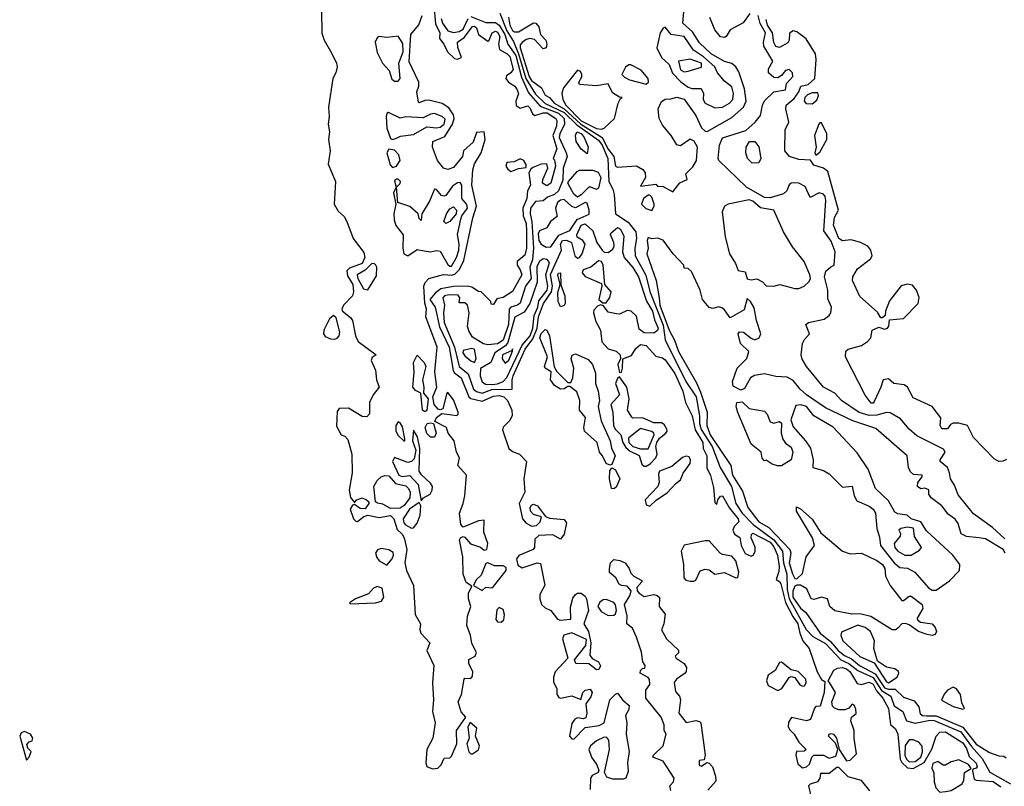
# Model space of a CAD drawing. Extents: x 2895860 to 3052244, y 542080 to 918683.
# Tile 126 of 133: x 2959570 to 2964733, y 880522 to 884543. Entities that reach past the tile are written whole.
import ezdxf

# ---------------------------------------------------------------- set-up
doc = ezdxf.new("R2010")
doc.units = 0

msp = doc.modelspace()

# ---------------------------------------------------------------- linework, layer by layer
at = {"layer": '0CON05XD'}
for points in [[(2961152.2, 884592.2), (2961155, 884473.3), (2961165.7, 884435.7), (2961206.3, 884366.3), (2961230.8, 884315), (2961233.9, 884295), (2961228, 884265), (2961212.4, 884235), (2961189.6, 884085), (2961193.4, 884035), (2961187.5, 883995), (2961193.8, 883955), (2961189.6, 883915), (2961198.1, 883855), (2961186.8, 883785), (2961225.2, 883695.2), (2961219.2, 883575), (2961239.2, 883539.2), (2961270.9, 883510.9), (2961285.5, 883485), (2961318.6, 883395), (2961375, 883321.4), (2961380.5, 883295), (2961365, 883264.2), (2961299.3, 883240.7), (2961284.6, 883225.4), (2961289, 883199), (2961316.7, 883155), (2961320.7, 883115), (2961314.5, 883095), (2961267.5, 883045), (2961258.8, 883025), (2961262.5, 883015), (2961305, 882980.8), (2961315.8, 882965), (2961331.1, 882885), (2961344.3, 882855), (2961440, 882785), (2961418.6, 882771.4), (2961413.3, 882755), (2961436, 882705), (2961441.5, 882655), (2961454.4, 882615.6), (2961423.9, 882576.1), (2961404.3, 882535.7), (2961403.9, 882476.1), (2961390.6, 882459.4), (2961365, 882461.4), (2961295, 882505.7), (2961246, 882504), (2961235, 882487.5), (2961230.7, 882410.7), (2961256.1, 882366.1), (2961275, 882358.8), (2961291.3, 882341.3), (2961310.9, 882265), (2961312.8, 882167.2), (2961297.1, 882075), (2961305, 882037.5), (2961325, 882010), (2961337.5, 882025), (2961365, 882035.8), (2961388.8, 882025), (2961400, 882015), (2961401.2, 882005), (2961382, 881978), (2961355, 881979.2), (2961325, 882000), (2961315, 881997.5), (2961302.9, 881975), (2961320, 881925), (2961332.4, 881912.4), (2961341.4, 881911.4), (2961375, 881937.1), (2961395, 881944.4), (2961455, 881932.2), (2961515, 881943.1), (2961532.4, 881925), (2961548.8, 881868.8), (2961575, 881844.6), (2961585.8, 881825.8), (2961600.8, 881765), (2961588.8, 881695), (2961598.7, 881655), (2961635.3, 881575.3), (2961643.1, 881423.1), (2961671.9, 881375), (2961668.5, 881345), (2961673.8, 881325), (2961721.4, 881275), (2961704.4, 881235), (2961741.6, 881155), (2961735.3, 881065.3), (2961740, 880975), (2961734.6, 880915), (2961749.1, 880855), (2961736.6, 880775), (2961705.3, 880715), (2961699.1, 880645), (2961705.5, 880625.5), (2961734.7, 880614.7), (2961762.7, 880617.3), (2961780.6, 880635), (2961795, 880670), (2961825, 880672), (2961835, 880680), (2961861.4, 880745), (2961860, 880815), (2961910, 880885), (2961885, 880912.5), (2961868.6, 880965), (2961886.8, 881003.2), (2961901.2, 881085), (2961905, 881090), (2961935, 881087.5), (2961945, 881100), (2961945.8, 881125), (2961925.8, 881165), (2961925, 881187.5), (2961958.8, 881205), (2961965.6, 881224.4), (2961941.5, 881271.5), (2961933.1, 881315), (2961914.2, 881365.8), (2961918.6, 881415), (2961935.6, 881465), (2961922.7, 881505), (2961922.9, 881535), (2961941.7, 881571.7), (2961911.8, 881591.8), (2961895.6, 881635.6), (2961893.8, 881725), (2961876.2, 881815), (2961881.2, 881825), (2961895, 881833.3), (2961905, 881828.8), (2961934.4, 881794.4), (2961986.9, 881776.9), (2962005, 881761.2), (2962018.8, 881765), (2962024, 881795), (2962003.3, 881855), (2962005, 881917.5), (2961975, 881914), (2961895, 881882), (2961882.9, 881895), (2961876.2, 881955), (2961896, 882005), (2961904.3, 882045.7), (2961913.3, 882155), (2961868, 882205), (2961876, 882245), (2961860.8, 882275), (2961848.6, 882335), (2961816.2, 882375), (2961807.5, 882405), (2961747.5, 882435), (2961755, 882457.5), (2961783, 882477), (2961863, 882467), (2961870, 882475), (2961868.8, 882485), (2961845, 882548.8), (2961815, 882587.5), (2961810, 882585), (2961788, 882502), (2961775, 882496.7), (2961765, 882501.2), (2961743.3, 882525), (2961736.7, 882565), (2961757.5, 882615), (2961747, 882697), (2961759.6, 882825), (2961699.5, 882985), (2961702.9, 883025), (2961694.5, 883055.5), (2961689.1, 883145), (2961695.4, 883165), (2961715, 883185.5), (2961792.5, 883207.5), (2961835, 883203.3), (2961850.9, 883209.1), (2961876.8, 883233.2), (2961899.1, 883280.9), (2961946.2, 883503.8), (2961964.7, 883565), (2961941.3, 883675), (2961945.8, 883755), (2961955, 883786.7), (2961990.4, 883845), (2962011.2, 883915), (2962005.8, 883955.8), (2961965, 883952), (2961948.4, 883901.6), (2961896.7, 883855), (2961892, 883825)], [(2961740.9, 884619.1), (2961751.2, 884521.2), (2961772.9, 884475), (2961771.9, 884445), (2961794.4, 884415), (2961812.9, 884375), (2961849.8, 884339.8), (2961865, 884336.9), (2961886.7, 884345), (2961866.9, 884396.9), (2961865.5, 884425), (2961900.2, 884449.8), (2961945, 884507.5), (2961955, 884509.4), (2961965, 884500), (2961975.8, 884465.8), (2962025, 884430), (2962032.5, 884435), (2962047.1, 884475), (2962065, 884483.5), (2962075, 884478.2), (2962088.4, 884455), (2962081.5, 884415), (2962086.5, 884386.5), (2962126.9, 884365), (2962140.8, 884350.8), (2962157.3, 884282.7), (2962145.8, 884265), (2962122, 884248), (2962118.8, 884235), (2962133.8, 884215), (2962165.8, 884195), (2962178.1, 884175), (2962185.7, 884154.3), (2962171.1, 884115), (2962172.7, 884092.7), (2962195, 884079.4), (2962235, 884090.8), (2962245, 884081.2), (2962258.7, 884048.7), (2962270.6, 884040.6), (2962314.8, 884055.2), (2962335.5, 884055), (2962381.1, 884025), (2962386.7, 884015), (2962385.7, 883985), (2962365.7, 883935), (2962386.3, 883865), (2962367.5, 883815), (2962375, 883807.5), (2962380, 883775), (2962354.3, 883685), (2962335, 883671.5), (2962310.8, 883685), (2962313.1, 883705), (2962338.8, 883765), (2962335, 883787.5), (2962305, 883785.8), (2962261.5, 883768.5), (2962250, 883760), (2962240, 883740), (2962248.5, 883675), (2962233.6, 883645), (2962229.2, 883605), (2962209.1, 883555), (2962210.9, 883515), (2962225.6, 883475), (2962228.3, 883435), (2962227.3, 883345), (2962218.3, 883308.3), (2962178.8, 883275), (2962178.8, 883255), (2962195, 883232), (2962203.5, 883205), (2962155, 883116.7), (2962105, 883086.2), (2962071.2, 883078.8), (2962055, 883050), (2962041.7, 883051.7), (2962040, 883065), (2961990, 883115), (2961975, 883117.5), (2961941.1, 883141.1), (2961916.2, 883146.2), (2961844.3, 883144.3), (2961778.5, 883131.5), (2961749.6, 883110.4), (2961720, 883075), (2961749.4, 883035), (2961771.4, 882931.4), (2961821.6, 882825), (2961842.9, 882702.9), (2961850.3, 882690.3), (2961885.3, 882665), (2961924.6, 882564.6), (2961936.2, 882556.2), (2961995, 882541.8), (2962055, 882568.2), (2962085, 882572.5), (2962108.9, 882565), (2962127.3, 882545), (2962151.1, 882495), (2962153.2, 882466.8), (2962139.8, 882440.2), (2962104.6, 882405.4), (2962101.8, 882391.8), (2962134.4, 882294.4), (2962155, 882278.2), (2962190, 882265), (2962226.7, 882225), (2962212.9, 882135), (2962219.6, 882065), (2962188.9, 882005), (2962206.5, 881925), (2962225, 881902.2), (2962255, 881886.7), (2962279.5, 881890.5), (2962300, 881910), (2962306.4, 881936.4), (2962265, 881948.2), (2962248.5, 881965), (2962246.2, 881985), (2962253.1, 881996.9), (2962265, 882002.3), (2962285, 881993.3), (2962326.7, 881936.7), (2962347.8, 881927.8), (2962425, 881921.2), (2962438, 881905), (2962424.2, 881845), (2962405, 881818.8), (2962365, 881841.2), (2962292.9, 881837.1), (2962272.1, 881817.9), (2962269.1, 881775), (2962262.9, 881765), (2962187.4, 881732.6), (2962174.3, 881715.7), (2962182.1, 881682.1), (2962205, 881668.1), (2962284.3, 881694.3), (2962301.2, 881691.2), (2962323, 881577), (2962297.6, 881527.6), (2962296.9, 881505), (2962306.5, 881476.5), (2962325, 881458.8), (2962355, 881443.8), (2962389.7, 881399.7), (2962404.3, 881394.3), (2962460.7, 881399.3), (2962458.6, 881461.4), (2962471.1, 881508.9), (2962485, 881528.1), (2962495, 881534.4), (2962515, 881534.4), (2962535, 881519.4), (2962541.5, 881505), (2962551.8, 881445), (2962527.8, 881375), (2962552, 881335), (2962565.4, 881275.4), (2962559.7, 881209.7), (2962571.8, 881191.8), (2962605.8, 881175), (2962615.8, 881154.2), (2962606.7, 881135), (2962595, 881133.8), (2962555, 881164.3), (2962486.1, 881166.1), (2962480, 881185), (2962539.5, 881260.5), (2962542, 881292), (2962465, 881326.4), (2962423.1, 881315), (2962416.4, 881295), (2962444, 881195), (2962378.2, 881121.8), (2962368.9, 881095), (2962369.2, 881069.2), (2962385.8, 881035.8), (2962386.9, 881005), (2962397.8, 880987.8), (2962405, 880984.2), (2962465, 880996.7), (2962511.7, 880978.3), (2962522.5, 881015), (2962535, 881026.7), (2962562.2, 881032.2), (2962571.5, 881015), (2962565, 880990.8), (2962538.8, 880955), (2962544.2, 880905), (2962538.6, 880881.4), (2962525, 880876.2), (2962495, 880882), (2962481.2, 880875), (2962465, 880852.5), (2962453.8, 880785), (2962465, 880771.2), (2962475, 880770), (2962535, 880831.2), (2962608.5, 880841.5), (2962635.3, 880854.7), (2962664.7, 880975.3), (2962695, 881006), (2962705, 881010), (2962733.3, 880973.3), (2962765.4, 880945.4), (2962764.3, 880925), (2962746.6, 880893.4), (2962753.6, 880855), (2962749.6, 880795), (2962766.6, 880705), (2962756.9, 880645), (2962760.6, 880599.4), (2962749.2, 880565), (2962735, 880559.4), (2962679.7, 880559.7), (2962649.5, 880569.5), (2962636.7, 880595), (2962662.7, 880715), (2962659.1, 880765), (2962648, 880778), (2962635, 880779.6), (2962595, 880761.5), (2962562.9, 880735), (2962554, 880715), (2962568, 880675), (2962595.7, 880635.7), (2962607.5, 880605), (2962602.5, 880595), (2962571.7, 880578.3), (2962563.8, 880565), (2962562.2, 880505)], [(2962995, 883640), (2963032.3, 883687.7), (2963070, 883705), (2963063.3, 883735), (2963099.1, 883770.9), (2963119.3, 883805), (2963123.8, 883875), (2963106.5, 883906.5), (2963085, 883915.7), (2963035, 883881.4), (2963015, 883886), (2962985.5, 883935.5), (2962940.6, 883990.6), (2962923.5, 884025), (2962918.1, 884075), (2962935, 884113.8), (2962955, 884127.1), (2962985, 884128), (2963015, 884137.5), (2963055, 884127.1), (2963115, 884040), (2963146, 883976), (2963165, 883958.1), (2963175, 883956.5), (2963305, 884030.9), (2963365.5, 884085), (2963379.1, 884115), (2963369.8, 884179.8), (2963340.2, 884270.2), (2963325.9, 884295.9), (2963305, 884312.7), (2963265, 884323.4), (2963195.6, 884365), (2963135, 884422.5), (2963098.8, 884478.8), (2963047.1, 884525), (2963055.9, 884625)], [(2961892, 883825), (2961845, 883768.5), (2961815, 883756.7), (2961792, 883765), (2961761.2, 883805), (2961734.2, 883875), (2961736, 883904), (2961798.9, 883931.1), (2961840, 883995), (2961847.5, 884025), (2961844.8, 884044.8), (2961820.5, 884080.5), (2961785, 884103.3), (2961715, 884121.9), (2961695, 884120), (2961665, 884106.7), (2961661.2, 884111.2), (2961652.1, 884165), (2961663.5, 884195), (2961662.1, 884215), (2961612.5, 884322.5), (2961621.8, 884465), (2961663.2, 884516.8), (2961681.2, 884565)], [(2961780.2, 884549.8), (2961787.2, 884525), (2961815, 884484.7), (2961845, 884476.4), (2961875, 884480.7), (2961895.8, 884494.2), (2961920.8, 884549.2)], [(2961935, 884560), (2962015, 884527.9), (2962065, 884528.8), (2962084, 884515), (2962113.6, 884465), (2962129.2, 884415), (2962171.9, 884355), (2962201.1, 884241.1), (2962238.9, 884158.9), (2962300, 884090.1), (2962395, 884053.5), (2962425.1, 884025), (2962427.5, 883995), (2962401.9, 883945), (2962399.7, 883925), (2962435.3, 883845), (2962440.3, 883825), (2962419.6, 883765), (2962418.1, 883701.9), (2962395.8, 883645), (2962375, 883626.6), (2962338.1, 883611.9), (2962315, 883592.5), (2962275, 883589.2), (2962249.3, 883555), (2962245.9, 883525), (2962256.1, 883485), (2962264.5, 883345), (2962259.6, 883285), (2962245.2, 883245), (2962251.5, 883185), (2962223, 883145), (2962195, 883055.5), (2962180, 883045), (2962145, 883035.3), (2962135.8, 883024.2), (2962133.1, 882945), (2962105, 882862.6), (2962075, 882843), (2962025, 882837), (2962002.2, 882842.2), (2961945, 882878.2), (2961925, 882910.6), (2961918.7, 882935), (2961927.4, 883005), (2961918, 883045), (2961905, 883058), (2961875, 883057.5), (2961877.5, 883085), (2961868.7, 883098.7), (2961819.9, 883099.9), (2961797.5, 883095), (2961788.1, 883085), (2961798.2, 883045), (2961792.1, 883005), (2961796.2, 882955), (2961850.7, 882825), (2961874.8, 882725), (2961921.5, 882685), (2961949.7, 882605), (2961965, 882592.3), (2961994.4, 882584.4), (2962046, 882604), (2962152.5, 882605), (2962151.9, 882655), (2962158.4, 882675), (2962221.2, 882815), (2962261.6, 882868.4), (2962283.6, 882925), (2962290.1, 882985), (2962316.8, 883055), (2962358.5, 883115), (2962363.5, 883145), (2962353.3, 883206.7), (2962410.9, 883335), (2962406.7, 883365), (2962415.5, 883384.5), (2962436.6, 883386.6), (2962464, 883374), (2962480.8, 883305), (2962495, 883292.5), (2962505, 883295.4), (2962519.4, 883315), (2962534.5, 883365), (2962522.5, 883385), (2962493.1, 883403.1), (2962491.5, 883415), (2962514.7, 883465), (2962535, 883473.1), (2962575.6, 883435), (2962596.9, 883375), (2962625, 883334.4), (2962635, 883324.4), (2962655, 883322.7), (2962680.9, 883339.1), (2962687.5, 883355), (2962685.5, 883375), (2962667.8, 883415), (2962671.5, 883425), (2962705, 883452.7), (2962721.1, 883445), (2962737.5, 883407.5), (2962731.1, 883325), (2962739.4, 883295), (2962785, 883243.5), (2962815.2, 883195), (2962857.4, 883067.4), (2962889, 883015), (2962898.9, 882968.9), (2962918.1, 882925), (2962915, 882913.6), (2962895, 882899.2), (2962845, 882900), (2962819.1, 882919.1), (2962805, 882988.8), (2962776.7, 883015), (2962755, 883018.6), (2962715, 882997.9), (2962699.4, 883000.6), (2962655, 883009.1), (2962632, 883042), (2962615, 883047.5), (2962599.7, 883040.3), (2962580.9, 883019.1), (2962579.1, 883005), (2962590.3, 882960.3), (2962615.3, 882915.3), (2962622.9, 882852.9), (2962655, 882816.8), (2962697.1, 882805), (2962719.4, 882785), (2962721.2, 882765), (2962706.5, 882735), (2962715, 882692.5), (2962725, 882694), (2962731.8, 882715), (2962732.5, 882765), (2962777.4, 882782.6), (2962800.7, 882819.3), (2962825, 882839.5), (2962855, 882834.6), (2962905, 882778.1), (2962940.1, 882770.1), (2962955, 882759.6), (2963005, 882687.3), (2963047.6, 882595), (2963061.6, 882535), (2963095.7, 882465), (2963112.5, 882392.5), (2963152.6, 882325), (2963154.8, 882294.8), (2963172.5, 882255), (2963172.4, 882192.4), (2963192.3, 882152.3), (2963208.7, 882088.7), (2963215, 882010), (2963225, 882000), (2963231.2, 882025), (2963245, 882043.3), (2963255, 882046.2), (2963291.9, 881981.9), (2963337.8, 881925), (2963340.3, 881909.7), (2963315.9, 881884.1), (2963310, 881865), (2963317.8, 881845), (2963346.6, 881826.6), (2963352.6, 881785), (2963373.8, 881743.8), (2963405, 881729.3), (2963415.8, 881734.2), (2963426.7, 881753.3), (2963425.9, 881775.9), (2963406.4, 881825), (2963406.8, 881843.2), (2963415, 881850.6), (2963505, 881802), (2963525, 881777.9), (2963544.3, 881735), (2963552.1, 881675), (2963551.3, 881648.7), (2963537.5, 881607.5), (2963555, 881596.7), (2963561.1, 881585), (2963586.3, 881486.3), (2963623.6, 881413.6), (2963650.9, 881375), (2963660.3, 881325), (2963677.3, 881285), (2963710.5, 881245), (2963751.8, 881121.8), (2963775, 881083.3), (2963792.5, 881072.5), (2963787.7, 881015), (2963767, 880943), (2963745, 880940), (2963737.5, 880932.5), (2963716.7, 880873.3), (2963695, 880865.6), (2963617, 880883), (2963601.1, 880858.9), (2963600, 880835), (2963608.5, 880818.5), (2963631.1, 880795), (2963655, 880754), (2963693.3, 880715), (2963683.8, 880706.2), (2963644.2, 880705), (2963640.7, 880685), (2963650.3, 880640.3), (2963675, 880618.9), (2963696.2, 880623.8), (2963711.1, 880638.9), (2963724.2, 880675.8), (2963734.1, 880685.9), (2963785, 880685.8), (2963815, 880670), (2963849.3, 880680.7), (2963860, 880715), (2963848.3, 880748.3), (2963811.2, 880785), (2963814.3, 880795.7), (2963825, 880798.8), (2963837.5, 880795), (2963852.5, 880775), (2963867.5, 880715), (2963905, 880656.7), (2963925, 880659.2), (2963958.1, 880691.9), (2963945.3, 880775), (2963946.5, 880815), (2963928.8, 880865), (2963932.5, 880885), (2963955.7, 880904.3), (2963955, 880926.7), (2963945, 880947.5), (2963935, 880952.5), (2963917.1, 880932.9), (2963897.5, 880922.5), (2963865, 880922.9), (2963841.8, 880931.8), (2963832.8, 880942.8), (2963827.9, 880965), (2963848, 881015), (2963816, 881066), (2963810, 881075), (2963838.9, 881131.1), (2963858.8, 881141.2), (2963885, 881144.6), (2963905, 881139.2), (2963922.5, 881125), (2963960.6, 881060.6), (2963985, 881055.7), (2964025, 881068.3), (2964045, 881057.1), (2964062.5, 881022.5), (2964096.2, 880985), (2964125, 880931.1), (2964136.5, 880846.5), (2964162.9, 880822.9), (2964174.8, 880795), (2964186.3, 880665), (2964196.4, 880646.4), (2964225, 880619.8), (2964255, 880616), (2964313, 880647), (2964353.1, 880716.9), (2964375, 880786), (2964394.6, 880805.4), (2964425, 880808.4), (2964515, 880750.7), (2964535, 880721.1), (2964548.7, 880678.7), (2964585, 880643.8), (2964591.2, 880625), (2964585, 880616.7), (2964568.3, 880611.7), (2964566.1, 880603.9), (2964575, 880560), (2964585, 880554.3), (2964675, 880548.2), (2964715, 880519.3)], [(2962087.6, 884577.6), (2962123.8, 884485), (2962159.4, 884429.4), (2962185.6, 884365), (2962223.9, 884235), (2962275, 884152.4), (2962325, 884104), (2962425, 884056.3), (2962491.3, 883991.3), (2962605, 883911.1), (2962625, 883885.6), (2962653.5, 883815), (2962658.9, 883695), (2962680, 883655), (2962687.1, 883627.1), (2962694.4, 883525), (2962761.5, 883481.5), (2962800, 883430), (2962804.1, 883395), (2962795.2, 883345), (2962798.1, 883305), (2962853.4, 883203.4), (2962875, 883117.3), (2962945, 882940.8), (2962954.5, 882864.5), (2963063.8, 882645), (2963117.5, 882565), (2963135.5, 882465), (2963134.3, 882425.7), (2963143.9, 882393.9), (2963200.7, 882305), (2963242.2, 882195), (2963302, 882095), (2963325.1, 882005.1), (2963358.7, 881955), (2963416.5, 881895), (2963524.3, 881814.3), (2963569.2, 881755), (2963574.9, 881695), (2963591.8, 881635), (2963594.7, 881555), (2963605.2, 881505.2), (2963694.9, 881344.9), (2963728.4, 881308.4), (2963795, 881270.8), (2963875.5, 881185.5), (2963917.1, 881167.1), (2963965, 881129), (2963992, 881118), (2964045, 881093.2), (2964089.7, 881025), (2964137.2, 880995), (2964154.8, 880945), (2964201.5, 880915), (2964219.4, 880865), (2964265, 880852.8), (2964345, 880869.5), (2964365, 880868.2), (2964505, 880808.4), (2964560.3, 880730.3), (2964617.7, 880667.7), (2964657.2, 880597.2), (2964765.4, 880535)], [(2962134, 884556), (2962141, 884515), (2962155, 884487.1), (2962165, 884479.2), (2962185, 884479.5), (2962265, 884527.5), (2962276, 884525), (2962292.9, 884505), (2962301.2, 884465), (2962328.1, 884435), (2962334.2, 884415), (2962331.2, 884395), (2962315, 884390), (2962269.1, 884439.1), (2962245, 884444.6), (2962225, 884438.8), (2962205, 884423.4), (2962195, 884412.2), (2962193.8, 884395), (2962242.2, 884245), (2962253.5, 884225), (2962305.8, 884185.8), (2962325, 884148.2), (2962347.5, 884135), (2962372.4, 884105), (2962425, 884075.7), (2962512, 883995), (2962624.6, 883924.5), (2962655, 883863.5), (2962685.8, 883825), (2962695, 883774.2), (2962705, 883770), (2962805, 883776.7), (2962836.9, 883756.9), (2962849.3, 883739.3), (2962851.4, 883715), (2962825, 883670), (2962905, 883680), (2962915, 883670), (2962945, 883667.5), (2962995, 883640)], [(2963398, 884575), (2963364, 884526), (2963295, 884490), (2963274.4, 884455.6), (2963265, 884450), (2963245, 884453.1), (2963215, 884490.8), (2963188.2, 884555)], [(2964735, 881820.9), (2964670.5, 881880.5), (2964571.2, 881951.2), (2964490.9, 882050.9), (2964472.2, 882102.2), (2964450.7, 882135), (2964446.1, 882166.1), (2964435, 882194.3), (2964396.2, 882225), (2964396.2, 882235), (2964422.5, 882275), (2964415, 882290.6), (2964275, 882360), (2964235, 882395.5), (2964189.4, 882449.4), (2964135, 882480.6), (2964115, 882483.5), (2964065, 882469.5), (2964025, 882466.3), (2963972.5, 882482.5), (2963879.5, 882545), (2963843.5, 882583.5), (2963784.4, 882615), (2963695, 882723.3), (2963673.2, 882763.2), (2963668.6, 882785), (2963674.3, 882845), (2963685, 882866.2), (2963711.2, 882895), (2963692, 882945), (2963705.8, 882954.2), (2963787.6, 882972.4), (2963815, 882991.2), (2963824, 883005), (2963826, 883035), (2963808.3, 883078.3), (2963807.5, 883125), (2963790.8, 883195), (2963797.5, 883225), (2963823.6, 883246.4), (2963840, 883255), (2963846.9, 883325), (2963825, 883382.2), (2963786.9, 883435), (2963797.3, 883595), (2963794.3, 883615), (2963785, 883628.6), (2963762.5, 883635), (2963715, 883610), (2963688, 883668), (2963655.4, 883685.4), (2963632.4, 883687.6), (2963615, 883685.6), (2963605, 883676.2), (2963592, 883645), (2963575, 883630), (2963505, 883608.9), (2963475, 883610), (2963380.6, 883665), (2963235.8, 883805), (2963231.8, 883815), (2963239.6, 883885), (2963255, 883924.3), (2963377.7, 883962.3), (2963427.1, 884005), (2963455, 884041.2), (2963464.6, 884095), (2963475, 884117.3), (2963525, 884164.4), (2963585, 884174.6), (2963591.7, 884208.3), (2963624.5, 884245), (2963623.1, 884265), (2963605, 884282.5), (2963585, 884276), (2963565, 884250), (2963545, 884238.8), (2963525, 884240), (2963496.2, 884265), (2963496, 884285), (2963518.8, 884325), (2963472.7, 884405), (2963470.4, 884425), (2963480.3, 884475), (2963452.9, 884522.9), (2963443.1, 884565)], [(2963865.5, 883395), (2963837.1, 883465), (2963843.1, 883505), (2963862.9, 883545), (2963807.2, 883747.2), (2963785, 883764.4), (2963735, 883780), (2963716.7, 883806.7), (2963655, 883809.1), (2963606.2, 883825), (2963582, 883855), (2963583.8, 883965), (2963602.9, 884005), (2963588.2, 884075), (2963590, 884095), (2963630.7, 884129.3), (2963656, 884164), (2963666, 884195), (2963705, 884203.8), (2963739.2, 884235), (2963747.3, 884335), (2963743.5, 884365), (2963693.6, 884443.6), (2963645, 884478.8), (2963625, 884484), (2963607, 884473), (2963604.4, 884435), (2963597.8, 884422.2), (2963555, 884396.5), (2963535, 884402.9), (2963523.9, 884423.9), (2963517, 884475), (2963491, 884515), (2963484, 884544)], [(2963215, 884081.5), (2963255, 884084.6), (2963292, 884105), (2963309.4, 884125), (2963313.4, 884156.6), (2963305, 884191.9), (2963265, 884221.4), (2963229.5, 884265), (2963215, 884296.4), (2963155, 884349.1), (2963102.8, 884382.8), (2963053.8, 884455), (2962985.4, 884465.4), (2962955, 884503.3), (2962945, 884498.8), (2962928.1, 884475), (2962910.6, 884395), (2962935.7, 884345), (2962975, 884307.8), (2962993.1, 884263.1), (2963037.1, 884217.1), (2963075, 884189.3), (2963095, 884181.5), (2963143, 884183), (2963155.8, 884155.8), (2963153.1, 884125), (2963165, 884104.5), (2963215, 884081.5)], [(2961535, 884220.3), (2961555, 884220.4), (2961565.3, 884235), (2961558.9, 884315), (2961580.6, 884375), (2961578.2, 884418.2), (2961555, 884456.1), (2961495, 884450), (2961455, 884454.4), (2961445, 884448.6), (2961434.8, 884425.2), (2961445, 884371.1), (2961472.4, 884315), (2961506.8, 884276.8), (2961521.1, 884231.1), (2961535, 884220.3)], [(2963055, 884269.5), (2963075, 884273.5), (2963145, 884294.7), (2963145.8, 884315), (2963085, 884336.5), (2963025, 884325.6), (2963035, 884280), (2963055, 884269.5)], [(2962620.4, 883969.6), (2962635, 883974.3), (2962689.4, 884025), (2962708.8, 884105), (2962720, 884130), (2962730, 884135), (2962715, 884137.5), (2962678.8, 884158.8), (2962655, 884206.7), (2962595, 884196.7), (2962505, 884203.3), (2962502.5, 884215), (2962517.3, 884242.7), (2962517.5, 884255), (2962510.9, 884270.9), (2962495, 884278.8), (2962421.5, 884185), (2962413, 884157), (2962417.5, 884125), (2962434, 884095), (2962515, 884013.1), (2962595, 883972.8), (2962620.4, 883969.6)], [(2962855, 884204.6), (2962867.5, 884215), (2962865.6, 884235), (2962829.2, 884279.3), (2962775, 884306.9), (2962763.3, 884306.7), (2962746, 884295), (2962727.5, 884255), (2962741.2, 884241.2), (2962766.9, 884226.9), (2962855, 884204.6)], [(2963725, 884102.5), (2963749.1, 884120.9), (2963758, 884145), (2963755, 884160), (2963725, 884160), (2963701.1, 884148.9), (2963687.5, 884135), (2963684, 884115), (2963694.2, 884104.2), (2963725, 884102.5)], [(2961525, 883915.6), (2961545, 883921.8), (2961567.3, 883932.7), (2961635, 883941.1), (2961705, 883981.1), (2961755, 883975.2), (2961775, 883979.8), (2961795.8, 883995), (2961801.9, 884021.9), (2961785, 884035.9), (2961745, 884050.8), (2961725, 884048.2), (2961685, 884028.4), (2961595, 884032.9), (2961565, 884026.8), (2961503.3, 884056.7), (2961495, 884050.8), (2961491.4, 884035), (2961494.3, 883974.3), (2961515, 883920), (2961525, 883915.6)], [(2963745, 883832.5), (2963765, 883847.5), (2963802, 883915), (2963802.5, 883945), (2963775, 884002.5), (2963765, 884002.5), (2963760, 883995), (2963737.1, 883935), (2963746.2, 883875), (2963740, 883845), (2963745, 883832.5)], [(2962545, 883840), (2962515, 883863.9), (2962487.7, 883905), (2962484.1, 883935.9), (2962492, 883955), (2962515, 883946.1), (2962530.2, 883925), (2962550.3, 883875), (2962545, 883840)], [(2961525, 883767.7), (2961545, 883774.6), (2961565.7, 883804.3), (2961558.3, 883835), (2961535, 883859.6), (2961505, 883863.3), (2961495.4, 883845), (2961512.2, 883782.2), (2961525, 883767.7)], [(2963410.9, 883790.9), (2963385.6, 883815), (2963378.1, 883845), (2963380, 883875), (2963396.2, 883905), (2963425, 883903.5), (2963446.3, 883876.3), (2963456.4, 883815), (2963445, 883791.9), (2963410.9, 883790.9)], [(2962145, 883746.7), (2962165, 883754.3), (2962185, 883763.1), (2962225, 883767.5), (2962226.4, 883783.6), (2962214, 883805), (2962195, 883812.9), (2962162.7, 883797.3), (2962125, 883793.3), (2962119.2, 883775), (2962128.8, 883758.8), (2962145, 883746.7)], [(2962495, 883613.2), (2962475, 883628.2), (2962444.4, 883685), (2962447.9, 883695), (2962492.7, 883747.3), (2962505, 883754.2), (2962575, 883753.6), (2962603.4, 883743.4), (2962616.6, 883715), (2962605, 883660), (2962595, 883652), (2962565.5, 883665.5), (2962555, 883664.4), (2962515, 883623.7), (2962495, 883613.2)], [(2961825, 883250), (2961835, 883250.3), (2961861.2, 883295), (2961873.3, 883335), (2961875.2, 883365), (2961866.3, 883416.3), (2961882.4, 883497.6), (2961888.2, 883515), (2961918, 883555), (2961914.3, 883574.3), (2961888.8, 883605), (2961888.2, 883675), (2961880, 883690), (2961865, 883688.1), (2961839.8, 883670.2), (2961805, 883621.8), (2961795, 883616.7), (2961781.1, 883621.1), (2961755, 883652.5), (2961745, 883654), (2961718.5, 883591.5), (2961678.6, 883525), (2961675, 883490), (2961665, 883500), (2961660, 883525), (2961615, 883563.1), (2961552.5, 883585), (2961546.7, 883665), (2961565, 883683.8), (2961566.7, 883695), (2961555, 883706.5), (2961545, 883707.5), (2961535, 883698.8), (2961543.8, 883665), (2961530.5, 883635), (2961542.9, 883575), (2961532.3, 883525), (2961533.3, 883493.3), (2961542.9, 883462.9), (2961580.8, 883415), (2961578.4, 883345), (2961584.7, 883315), (2961605, 883304.7), (2961655, 883337.4), (2961690.8, 883330.8), (2961725, 883324.8), (2961755, 883332.3), (2961775, 883329.1), (2961815, 883258.5), (2961825, 883250)], [(2962330.9, 883350.9), (2962355, 883351.3), (2962396.6, 883413.4), (2962455, 883438.2), (2962494, 883496), (2962556.1, 883523.9), (2962557, 883545), (2962545, 883580), (2962535, 883584), (2962485, 883556.8), (2962465, 883564), (2962425, 883600.4), (2962405, 883595.9), (2962390.4, 883585), (2962379.2, 883555), (2962388.6, 883511.4), (2962353.8, 883485), (2962335, 883451.5), (2962295.8, 883435), (2962289.4, 883420.6), (2962292.6, 883385), (2962305, 883365.5), (2962330.9, 883350.9)], [(2962885, 883542.5), (2962897.5, 883565), (2962896.4, 883576.4), (2962885, 883612.5), (2962875, 883622.5), (2962865, 883623.3), (2962841.2, 883605), (2962830, 883575), (2962853, 883553), (2962885, 883542.5)], [(2961805, 883474.7), (2961793.6, 883485), (2961808.4, 883525), (2961825, 883550.9), (2961845, 883562.3), (2961860, 883545), (2961859.6, 883525), (2961825, 883484.1), (2961805, 883474.7)], [(2963635, 883133.2), (2963655, 883133.6), (2963684, 883146), (2963709.4, 883170.6), (2963716.1, 883185), (2963712.9, 883205), (2963683.6, 883275), (2963621.7, 883351.7), (2963575, 883430.5), (2963525, 883544.3), (2963455, 883556.9), (2963415, 883592.1), (2963395, 883598.8), (2963285, 883575.6), (2963265.4, 883564.6), (2963252.9, 883535), (2963269.1, 883405), (2963292, 883315), (2963323.3, 883265), (2963338.3, 883228.3), (2963375, 883220), (2963385, 883183.3), (2963405, 883178), (2963435, 883183.8), (2963465, 883168.8), (2963485, 883147.5), (2963525, 883146), (2963555.7, 883154.3), (2963635, 883133.2)], [(2964737.9, 881745), (2964727.1, 881765), (2964635, 881820), (2964600, 881825), (2964535, 881832.5), (2964507.3, 881847.3), (2964490.3, 881900.3), (2964475, 881923.8), (2964438.8, 881948.8), (2964405, 881994.2), (2964350, 882035), (2964337.5, 882055), (2964336.4, 882076.4), (2964316.1, 882086.1), (2964295, 882082.5), (2964277.5, 882095), (2964280, 882115), (2964302.5, 882145), (2964302.5, 882155), (2964257.5, 882157.5), (2964241.9, 882171.9), (2964231.4, 882195), (2964224, 882255), (2964058.7, 882398.7), (2963938.9, 882438.9), (2963795, 882507.5), (2963695, 882575.9), (2963661.8, 882605), (2963625, 882650.7), (2963595, 882668.8), (2963535, 882671.6), (2963475, 882685.7), (2963422.7, 882677.3), (2963401.4, 882665), (2963370.9, 882609.1), (2963350.7, 882599.3), (2963310.8, 882620.8), (2963307.5, 882645), (2963332.5, 882715), (2963383.6, 882766.4), (2963392.9, 882802.9), (2963348.9, 882845), (2963338, 882895), (2963345, 882906.2), (2963365, 882904), (2963405, 882871.9), (2963425, 882864.4), (2963448, 882875), (2963455.7, 882895), (2963432.9, 882965), (2963421.7, 883031.7), (2963402.5, 883065), (2963385, 883080), (2963368.5, 883021.5), (2963295, 882980), (2963265, 883022), (2963251.7, 883031.7), (2963235, 883037.3), (2963205, 883029.2), (2963185, 883034), (2963150.8, 883075), (2963138, 883125), (2963093, 883223), (2963075, 883237.5), (2963055, 883240), (2963052.5, 883255), (2962996.7, 883315), (2962945, 883387.5), (2962915, 883397.5), (2962885, 883393.3), (2962865, 883400), (2962860, 883385), (2962866.2, 883345), (2962858.8, 883315), (2962907.5, 883175), (2962923.6, 883083.6), (2962926.6, 883045), (2962975, 882915.4), (2963002.8, 882862.8), (2963025, 882802.5), (2963118.6, 882638.6), (2963139.4, 882589.4), (2963174.3, 882484.3), (2963173.5, 882415), (2963190, 882365), (2963298.2, 882205), (2963307.7, 882155), (2963360.6, 882070.6), (2963388, 881985), (2963445, 881909.6), (2963499, 881879), (2963608.9, 881765), (2963613.6, 881745), (2963604.8, 881695), (2963623.1, 881636.9), (2963635, 881612), (2963645, 881611.2), (2963675, 881638.8), (2963694.5, 881725.5), (2963737.5, 881785), (2963727.5, 881825), (2963643.8, 881965), (2963642.5, 881987.5), (2963665, 881977.5), (2963725, 881923.3), (2963771.8, 881851.8), (2963884, 881755), (2963925, 881741.9), (2963985, 881744.3), (2964065, 881706.4), (2964094.3, 881685), (2964106.5, 881665), (2964110, 881625), (2964134.7, 881574.7), (2964195, 881496.7), (2964205, 881496.7), (2964235, 881520), (2964245, 881518.8), (2964302, 881475), (2964305.7, 881454.3), (2964276.7, 881405), (2964277.5, 881395), (2964293.6, 881383.6), (2964355, 881373.8), (2964370.8, 881355), (2964377.5, 881335), (2964371.2, 881318.8), (2964355, 881312.9), (2964327.9, 881317.9), (2964283.3, 881335), (2964235, 881370), (2964215, 881376.7), (2964196.4, 881373.6), (2964176.4, 881353.6), (2964165, 881342.5), (2964145, 881343.3), (2964033.6, 881413.6), (2963975, 881427.3), (2963934.3, 881424.3), (2963845, 881443.1), (2963818, 881465), (2963806.2, 881505), (2963775, 881513.8), (2963735, 881502.9), (2963720, 881505), (2963697.9, 881557.9), (2963665, 881576.9), (2963645, 881578), (2963635, 881571.4), (2963623.4, 881546.6), (2963624.6, 881515), (2963665, 881456.2), (2963693, 881433), (2963767.4, 881325), (2963821.2, 881281.2), (2963862.6, 881235), (2963895, 881207.8), (2963931.4, 881191.4), (2963974.2, 881155), (2964055, 881111.4), (2964105, 881038.8), (2964125, 881031.9), (2964161.1, 881031.1), (2964205, 880990), (2964260.8, 880970.8), (2964285, 880938.8), (2964291.9, 880901.9), (2964303.3, 880893.3), (2964325, 880891.4), (2964375, 880892.3), (2964515, 880832.4), (2964585, 880743.2), (2964655, 880699.2), (2964705, 880681.9), (2964730.5, 880680.5), (2964742.1, 880672.1)], [(2964745, 882236.7), (2964725, 882227.5), (2964705, 882226.7), (2964679.5, 882239.5), (2964570.9, 882350.9), (2964540, 882415), (2964495, 882426.7), (2964465, 882427.5), (2964450.7, 882419.3), (2964435, 882397.5), (2964405, 882397.5), (2964397.5, 882415), (2964400, 882455), (2964354.3, 882514.3), (2964255, 882559.5), (2964226.2, 882615), (2964208.3, 882628.3), (2964154.3, 882634.3), (2964125, 882660), (2964097.5, 882655), (2964086, 882615), (2964050.7, 882540.7), (2964045, 882531.2), (2964035, 882532.5), (2964003.8, 882573.8), (2963900.9, 882775), (2963901.8, 882805), (2963915, 882815.6), (2963985, 882834.5), (2964016.2, 882855), (2964033.8, 882875), (2964040, 882915), (2964075, 882930), (2964105, 882920), (2964120, 882925), (2964127.5, 882935), (2964131.7, 882968.3), (2964205, 882976.7), (2964282, 883055), (2964286.8, 883086.8), (2964272.5, 883125), (2964250.9, 883150.9), (2964225.7, 883155.7), (2964192.6, 883147.4), (2964131.7, 883068.3), (2964110, 883015), (2964108.3, 882991.7), (2964095, 882980), (2964085, 882980), (2964068.3, 883008.3), (2963975, 883092), (2963936.4, 883175), (2963939.1, 883195), (2963963, 883237), (2964030.7, 883289.3), (2964040, 883305), (2964032.5, 883335), (2964017.5, 883355), (2963975, 883376.2), (2963927.9, 883387.9), (2963885, 883384.1), (2963865.5, 883395)], [(2961395, 883127.1), (2961440.4, 883199.6), (2961442.8, 883245), (2961435, 883259.1), (2961425, 883263.8), (2961415, 883262), (2961380.8, 883229.2), (2961340, 883205), (2961343.7, 883185), (2961372.2, 883132.2), (2961395, 883127.1)], [(2962049.6, 882629.6), (2962075, 882632.8), (2962105, 882645.7), (2962125, 882667), (2962204.3, 882835.7), (2962246, 882885), (2962261.2, 882925), (2962268.3, 882991.7), (2962287.2, 883035), (2962291.8, 883068.2), (2962336, 883125), (2962339.1, 883145), (2962329.7, 883205), (2962348.8, 883268.8), (2962335.7, 883285.7), (2962315, 883288.2), (2962295, 883274.2), (2962281.1, 883248.9), (2962283.9, 883166.1), (2962245.2, 883055), (2962215, 883009.3), (2962166.8, 882983.2), (2962130.3, 882849.7), (2962116.8, 882833.2), (2962061.6, 882795), (2962040, 882745), (2961986.8, 882713.2), (2961984.6, 882675), (2961994.4, 882644.4), (2962011.7, 882631.7), (2962049.6, 882629.6)], [(2962627.7, 883057.7), (2962645, 883058.1), (2962665, 883086.7), (2962671.1, 883115), (2962638, 883155), (2962630, 883255), (2962620, 883275), (2962605, 883278), (2962565, 883244.3), (2962525, 883230.5), (2962519.1, 883215), (2962535, 883195.7), (2962620, 883160), (2962622.5, 883145), (2962607.5, 883075), (2962627.7, 883057.7)], [(2962405, 883036.7), (2962393.1, 883065), (2962392.3, 883112.3), (2962404, 883155), (2962391.4, 883205), (2962395, 883213.3), (2962405, 883216), (2962407, 883153), (2962428.8, 883095), (2962430, 883055), (2962425, 883043.3), (2962405, 883036.7)], [(2961222.5, 882867.5), (2961235, 882873.1), (2961245.6, 882885), (2961248.9, 882905), (2961229.1, 882979.1), (2961215, 882991.2), (2961195, 882974), (2961164.6, 882915), (2961162.7, 882895), (2961172.1, 882882.1), (2961199.1, 882869.1), (2961222.5, 882867.5)], [(2962665, 882206.7), (2962645, 882216.2), (2962626.7, 882255), (2962610, 882275), (2962598.8, 882325), (2962532.5, 882385), (2962528.5, 882405), (2962536.7, 882456.7), (2962506.2, 882495), (2962508, 882545), (2962491.2, 882591.2), (2962455, 882620), (2962445, 882620), (2962425, 882606.2), (2962406.1, 882606.1), (2962373.9, 882623.9), (2962353.3, 882655), (2962356.2, 882696.2), (2962326.1, 882716.1), (2962322, 882725), (2962337.5, 882775), (2962297.7, 882875), (2962305, 882896.5), (2962325, 882917.5), (2962335, 882914), (2962348.5, 882885), (2962372.3, 882722.3), (2962387.4, 882697.4), (2962445, 882640), (2962460, 882640), (2962470, 882665), (2962476.2, 882715), (2962461.2, 882765), (2962467, 882783), (2962485, 882790), (2962550.5, 882760.5), (2962573.3, 882735), (2962589.2, 882689.2), (2962590, 882635), (2962604, 882595), (2962610.8, 882545), (2962603.6, 882513.6), (2962607.8, 882487.8), (2962618.7, 882438.7), (2962666.2, 882335), (2962673.3, 882295), (2962693.3, 882255), (2962675, 882210), (2962665, 882206.7)], [(2961695, 882486.7), (2961682, 882495), (2961674.1, 882584.1), (2961645, 882597.7), (2961631.1, 882615), (2961639.2, 882695), (2961634.4, 882745), (2961655, 882783.3), (2961690.8, 882745), (2961700, 882725), (2961681.8, 882655), (2961689.4, 882615), (2961687.5, 882585), (2961712.5, 882555), (2961705, 882492.5), (2961695, 882486.7)], [(2961955, 882746), (2961964.4, 882765.6), (2961955, 882814.2), (2961938.6, 882818.6), (2961895, 882808.1), (2961894.1, 882795), (2961905, 882780), (2961935, 882754.4), (2961955, 882746)], [(2962115, 882742), (2962135, 882757.1), (2962155, 882803.8), (2962155, 882816.2), (2962152.5, 882807.5), (2962101.1, 882785), (2962100, 882765), (2962115, 882742)], [(2962855, 882202.1), (2962876.4, 882213.6), (2962905.3, 882244.7), (2962912.7, 882265), (2962905.7, 882305), (2962911, 882325), (2962925, 882347.7), (2962958.9, 882375), (2962965.6, 882385), (2962963.1, 882395), (2962949.1, 882419.1), (2962935, 882428.9), (2962895, 882429.5), (2962835, 882454.7), (2962785, 882453.3), (2962779.1, 882459.1), (2962757.3, 882495), (2962765.3, 882555.3), (2962752.8, 882615), (2962715, 882670), (2962705, 882661.4), (2962693.8, 882635), (2962715.5, 882575), (2962669, 882525), (2962680.6, 882485), (2962683.8, 882413.8), (2962693.6, 882393.6), (2962722.5, 882365), (2962733.3, 882325), (2962749, 882299), (2962770.6, 882280.6), (2962817.6, 882257.6), (2962832.3, 882212.3), (2962845, 882202.1), (2962855, 882202.1)], [(2963543, 882203), (2963515, 882212.5), (2963485, 882232.5), (2963475, 882230), (2963463, 882243), (2963457.5, 882275), (2963405, 882317.5), (2963335, 882483.3), (2963326.2, 882515), (2963330, 882535), (2963359.3, 882539.3), (2963395, 882503.8), (2963475, 882490.6), (2963489.4, 882475), (2963505, 882434), (2963525, 882427.5), (2963555, 882436), (2963565, 882426.7), (2963563.8, 882375), (2963572.5, 882342.5), (2963585, 882321.2), (2963615, 882301.2), (2963624.2, 882275), (2963615.7, 882235), (2963565, 882203.3), (2963543, 882203)], [(2964375, 881551.4), (2964445, 881600.4), (2964498.9, 881655), (2964499.6, 881685), (2964463.3, 881735), (2964325, 881862.9), (2964295, 881909.2), (2964245.2, 881925.2), (2964224, 881944), (2964175, 881951), (2964159.4, 881959.4), (2964125, 882019.2), (2964058.2, 882085), (2964020, 882185), (2963961.3, 882271.3), (2963835, 882406.2), (2963734.4, 882465), (2963695.5, 882515), (2963666.6, 882523.4), (2963640.6, 882519.4), (2963613.3, 882445), (2963625, 882408.5), (2963690.4, 882335), (2963717.5, 882295), (2963730, 882235), (2963728.8, 882195), (2963785, 882177.9), (2963815, 882161.6), (2963885, 882091.2), (2963935, 882096.7), (2963945.8, 882045), (2963960.3, 882020.3), (2964025, 881990.8), (2964046, 881975), (2964057.1, 881955), (2964064.3, 881875), (2964079.2, 881829.2), (2964083.9, 881785), (2964155, 881694.6), (2964185, 881670), (2964225, 881666.4), (2964263.3, 881645), (2964335, 881562.9), (2964355, 881551.4), (2964375, 881551.4)], [(2961585, 882333.8), (2961590, 882335), (2961590, 882345), (2961578.1, 882408.1), (2961565, 882428.8), (2961555, 882433.3), (2961541.9, 882415), (2961542.2, 882385), (2961555, 882362.9), (2961585, 882333.8)], [(2961745, 882353.8), (2961725, 882354.2), (2961705, 882373.1), (2961695.5, 882405), (2961706.2, 882425), (2961725, 882429.2), (2961740, 882425), (2961753.8, 882375), (2961745, 882353.8)], [(2961675, 882020), (2961687.5, 882035), (2961722.2, 882055), (2961732.9, 882075), (2961734.5, 882094.5), (2961725, 882112), (2961676.7, 882156.7), (2961665.5, 882175), (2961668.1, 882295), (2961655.5, 882355), (2961635, 882390), (2961630, 882335), (2961648, 882285), (2961639.3, 882240.7), (2961623.9, 882226.1), (2961605, 882220.4), (2961535, 882246.5), (2961525.5, 882225), (2961558, 882155), (2961575, 882147.6), (2961615, 882153.1), (2961659.4, 882105), (2961675, 882020)], [(2962825, 882291.8), (2962865, 882292.7), (2962896.2, 882365), (2962895.2, 882375.2), (2962885, 882383.2), (2962825, 882399.2), (2962762.2, 882347.8), (2962763.5, 882325), (2962785, 882304.5), (2962825, 882291.8)], [(2962875, 881991.9), (2962907.8, 882022.2), (2962967.3, 882062.7), (2963009.8, 882110.2), (2963035, 882128.9), (2963048.5, 882165), (2963086.6, 882215), (2963087.9, 882235), (2963079.8, 882249.8), (2963065, 882253.8), (2963045, 882247), (2962989.6, 882200.4), (2962924.6, 882175), (2962919.8, 882160.2), (2962922.4, 882115), (2962916.2, 882095), (2962849.6, 882025), (2962855, 881998.5), (2962875, 881991.9)], [(2962685, 882082.5), (2962673.3, 882085), (2962663.3, 882135), (2962663.9, 882176.1), (2962675, 882192.5), (2962695, 882182.5), (2962717.5, 882135), (2962698.3, 882091.7), (2962685, 882082.5)], [(2961515, 881979.6), (2961475, 882002.3), (2961446.9, 882006.9), (2961436, 882015), (2961427.1, 882095), (2961445, 882125.4), (2961465, 882144.7), (2961485, 882152.2), (2961505, 882151.3), (2961540.2, 882110.2), (2961595, 882097.5), (2961608.8, 882085), (2961618, 882065), (2961616.5, 882035), (2961585.8, 881995), (2961565, 881981.6), (2961515, 881979.6)], [(2961625, 881875.4), (2961635, 881877.5), (2961655, 881902.7), (2961670, 881945), (2961672.7, 881992.7), (2961665, 882010), (2961613.8, 881975), (2961580.3, 881925), (2961584.1, 881905), (2961593.7, 881893.7), (2961625, 881875.4)], [(2964245, 881734.4), (2964289.1, 881760.9), (2964298, 881775), (2964262.1, 881832.1), (2964256.8, 881876.8), (2964225, 881881), (2964190, 881875), (2964180, 881865), (2964188.3, 881848.3), (2964186.2, 881835), (2964156.2, 881795), (2964159.2, 881775), (2964175, 881756), (2964212, 881735), (2964245, 881734.4)], [(2963105, 881598.1), (2963115, 881604.2), (2963138.3, 881651.7), (2963165, 881661.2), (2963185, 881658.5), (2963215, 881634.6), (2963265, 881644.4), (2963325, 881616), (2963335, 881616.7), (2963341.4, 881645), (2963325.6, 881705), (2963305, 881730), (2963255, 881738.1), (2963243.8, 881745), (2963185, 881809.2), (2963165, 881810), (2963055, 881786.4), (2963038.2, 881755), (2963050, 881685), (2963052.2, 881615), (2963063.8, 881603.8), (2963085, 881598.5), (2963105, 881598.1)], [(2961495, 881682.5), (2961522.5, 881715), (2961530.5, 881735), (2961528.7, 881748.7), (2961505, 881763.4), (2961465, 881768.7), (2961447.1, 881762.9), (2961435.5, 881745), (2961442.4, 881722.4), (2961455.7, 881705.7), (2961495, 881682.5)], [(2961995, 881550), (2962015, 881567.5), (2962045, 881563.3), (2962055, 881570), (2962121.1, 881655), (2962120.4, 881670.4), (2962105, 881678.5), (2962059.4, 881679.4), (2962025, 881694.2), (2962015, 881690), (2961989.5, 881630.5), (2961963.8, 881605), (2961950, 881575), (2961995, 881550)], [(2962662.5, 881665), (2962668.7, 881695), (2962685, 881712.2), (2962717, 881707), (2962744.2, 881694.2), (2962766.7, 881665), (2962775, 881640), (2962790, 881625), (2962831.7, 881601.7), (2962832.5, 881595), (2962806.7, 881565), (2962808.3, 881548.3), (2962818.8, 881535), (2962845, 881517.5), (2962895, 881527.5), (2962913, 881523), (2962925, 881512.5), (2962923.3, 881465), (2962954.4, 881425), (2962948, 881375), (2962935, 881342.5), (2962962.5, 881295), (2963025, 881236.2), (2963025, 881222.5), (2963007.5, 881205), (2963012.5, 881195), (2963055, 881166.7), (2963066.2, 881146.2), (2963065.6, 881125), (2963058.8, 881115), (2963013.3, 881085), (2963002.7, 881067.3), (2963008.8, 881018.8), (2963030, 880995), (2963035.8, 880975), (2963026.7, 880905), (2963065, 880856.7), (2963115, 880867.1), (2963135, 880862.5), (2963141.4, 880855), (2963163.6, 880686.4), (2963158.3, 880661.7), (2963133, 880657), (2963133, 880633), (2963145, 880627.5), (2963172.5, 880647.5), (2963185, 880643.3), (2963202, 880625), (2963219.4, 880575), (2963220, 880550), (2963178.6, 880501.4)], [(2962985, 880500), (2962979.4, 880525), (2962998, 880545), (2963002.2, 880565), (2962944.3, 880654.3), (2962890, 880675), (2962893.3, 880685), (2962944, 880735), (2962960, 880795), (2962950, 880815), (2962950, 880845), (2962934.2, 880885), (2962853.1, 880985), (2962853.3, 881026.7), (2962873.9, 881056.1), (2962872.3, 881082.3), (2962865, 881093.3), (2962823.3, 881115), (2962825, 881130), (2962835, 881140), (2962848.3, 881141.7), (2962850, 881155), (2962837.5, 881175), (2962830, 881225), (2962803.8, 881303.8), (2962782.5, 881352.5), (2962754.3, 881375), (2962756.1, 881416.1), (2962741.9, 881475), (2962771.2, 881525), (2962777, 881547), (2962755, 881572.5), (2962725, 881575.7), (2962712.9, 881582.9), (2962695.8, 881615), (2962663, 881643), (2962662.5, 881665)], [(2961305, 881480), (2961435, 881484.3), (2961467.2, 881492.8), (2961480, 881515), (2961471.4, 881561.4), (2961445, 881569.4), (2961425, 881561.2), (2961398.3, 881531.7), (2961330, 881505), (2961300, 881485), (2961305, 881480)], [(2962655, 881418.1), (2962685, 881419.2), (2962695, 881427.3), (2962700.2, 881445), (2962695, 881474.4), (2962685.8, 881485.8), (2962645, 881502.9), (2962629.6, 881500.4), (2962612.4, 881487.6), (2962602.2, 881465), (2962618.3, 881438.3), (2962655, 881418.1)], [(2962095, 881383.6), (2962108.5, 881395), (2962113, 881423), (2962105, 881449.2), (2962085, 881460.8), (2962071.9, 881448.1), (2962066.6, 881396.6), (2962075, 881384.4), (2962095, 881383.6)], [(2964125, 881064.3), (2964170.8, 881095), (2964180.7, 881115), (2964177.9, 881125), (2964158.3, 881138.3), (2964115, 881147.9), (2964068.8, 881178.8), (2964048, 881245), (2964053.1, 881285), (2964032.1, 881335), (2964003.1, 881355), (2963965, 881367.8), (2963880, 881330), (2963875, 881312.5), (2963886.7, 881285), (2963975, 881202.7), (2964050.7, 881170.7), (2964115, 881069.6), (2964125, 881064.3)], [(2963545, 881024), (2963566.2, 881035), (2963605, 881092.5), (2963615, 881097.5), (2963635, 881092.5), (2963661.2, 881055), (2963675, 881046.7), (2963685, 881050), (2963694, 881065), (2963692, 881085), (2963652.5, 881125), (2963615, 881133.8), (2963565, 881174.2), (2963555, 881172), (2963530.6, 881129.4), (2963494, 881105), (2963485.8, 881075), (2963495, 881050.8), (2963545, 881024)], [(2964515, 880927.5), (2964525, 880930), (2964510.7, 880960.7), (2964503.6, 881003.6), (2964483, 881033), (2964465, 881042.5), (2964435, 881026), (2964417.1, 881005), (2964404.2, 880974.2), (2964465, 880940), (2964515, 880927.5)], [(2961935, 880692.5), (2961945, 880693.3), (2961975, 880714.2), (2961981.8, 880735), (2961959.6, 880785), (2961967.8, 880827.8), (2961932.5, 880857.5), (2961920, 880835), (2961927.5, 880775), (2961914, 880745), (2961925, 880702.5), (2961935, 880692.5)], [(2959605, 880660), (2959620, 880675), (2959630, 880705), (2959613, 880723), (2959608.3, 880741.7), (2959620, 880755), (2959635, 880760), (2959638.8, 880775), (2959625.8, 880795.8), (2959595, 880810), (2959577, 880803), (2959570, 880785), (2959605, 880660)], [(2964235, 880650), (2964265, 880651.5), (2964295.7, 880675), (2964303.5, 880703.5), (2964303.1, 880733.1), (2964285, 880753.5), (2964255, 880765.4), (2964235, 880766.2), (2964213.8, 880736.1), (2964211.4, 880685), (2964220, 880665), (2964235, 880650)], [(2964395, 880491.8), (2964425, 880494.2), (2964455, 880500.5), (2964512.5, 880535), (2964520.6, 880555), (2964524.3, 880595), (2964560, 880615), (2964545.9, 880635.9), (2964495, 880660.8), (2964455, 880650.4), (2964425, 880632.7), (2964413.1, 880633.1), (2964385, 880652.9), (2964358, 880642), (2964352.4, 880617.6), (2964363.1, 880593.1), (2964365.2, 880545), (2964374.2, 880514.2), (2964395, 880491.8)], [(2964028, 880498), (2963985, 880552.2), (2963915, 880572), (2963865, 880620), (2963855, 880620), (2963815, 880590), (2963770, 880590), (2963766.2, 880565), (2963754.2, 880545.8), (2963715.8, 880534.2), (2963706.2, 880525), (2963722, 880455)]]:
    msp.add_lwpolyline(points, dxfattribs=at)

doc.saveas('drawing.dxf')
